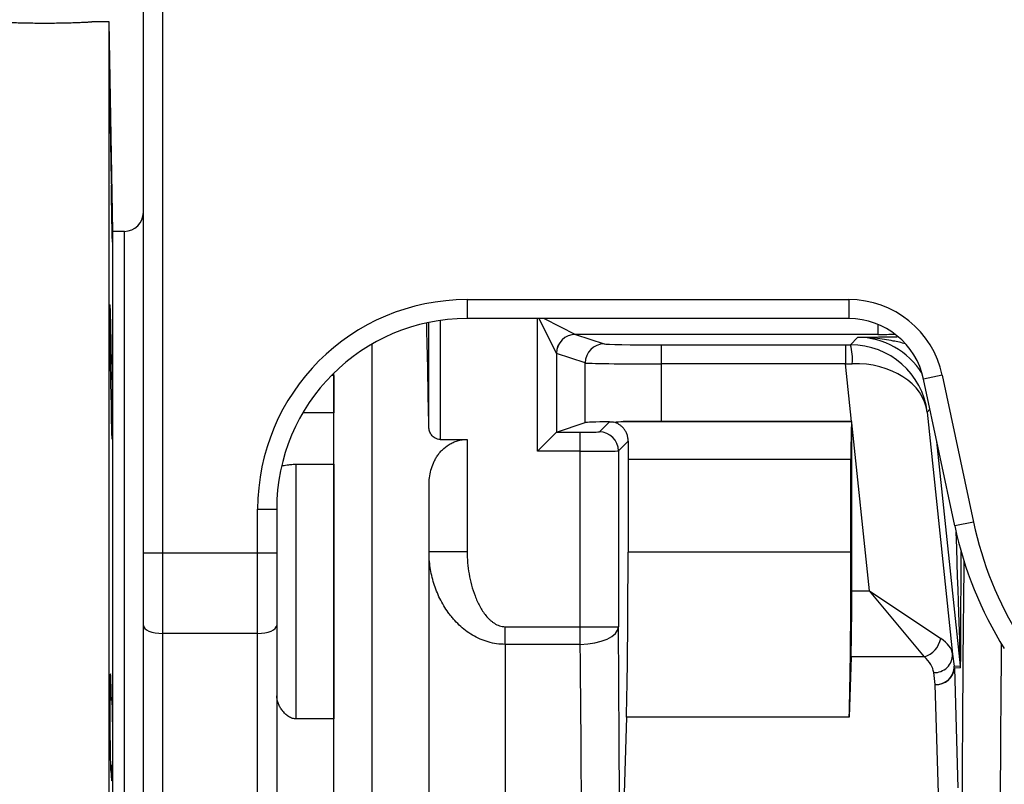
# Model space of a CAD drawing. Header units: millimetres. Extents: x 1573 to 5352, y 842 to 6038.
# Tile 15 of 24: x 3697 to 4214, y 1702 to 2103. Entities that reach past the tile are written whole.
import ezdxf

# ---------------------------------------------------------------- set-up
doc = ezdxf.new("R2010")
doc.units = ezdxf.units.MM
doc.header["$LTSCALE"] = 2

msp = doc.modelspace()

# ---------------------------------------------------------------- linework, layer by layer
at = {"color": 7, "linetype": 'Continuous', "lineweight": 25}
for p, q in [((3761.83, 1822.96), (3761.83, 2111.76)), ((3771.83, 2111.76), (3771.83, 1822.96)), ((3743.83, 2101.76), (3734.83, 2101.76)), ((3745.75, 1991.76), (3743.83, 2101.76)), ((3743.83, 1621.76), (3743.83, 2101.76)), ((3751.83, 1991.76), (3745.75, 1991.76)), ((3745.75, 1621.76), (3745.75, 1991.76)), ((3751.83, 1621.76), (3751.83, 1991.76)), ((3751.83, 1251.76), (3751.83, 1991.76)), ((3931.83, 1955.94), (4132.27, 1955.94)), ((3931.83, 1955.94), (3931.83, 1945.94)), ((4132.27, 1955.94), (4132.27, 1945.94)), ((4132.27, 1945.94), (3931.83, 1945.94)), ((3911.73, 1888.94), (3911.73, 1943.9)), ((3988.8, 1937.7), (4003.83, 1932.69)), ((4147.49, 1937.7), (3988.8, 1937.7)), ((4133.21, 1932.2), (4136.76, 1936.13)), ((3881.83, 1932.54), (3881.83, 1625.14)), ((4033.79, 1932.2), (4130.58, 1932.2)), ((4033.79, 1932.2), (4033.79, 1922.2)), ((4130.58, 1932.2), (4130.58, 1922.2)), ((3744.36, 1926.35), (3745, 1926.35)), ((3978.77, 1927.73), (3978.77, 1886.34)), ((3993.85, 1922.69), (3978.81, 1927.7)), ((3993.85, 1891.36), (3993.85, 1922.69)), ((4033.79, 1922.2), (4033.79, 1892.02)), ((4130.58, 1922.2), (4033.79, 1922.2)), ((4133.75, 1892.02), (4130.58, 1922.2)), ((3861.83, 1916.11), (3861.83, 1917.35)), ((3861.83, 1916.11), (3861.83, 1896.57)), ((3861.83, 1504.8), (3861.83, 1916.11)), ((4181.35, 1916.2), (4171.57, 1914.12)), ((4187.94, 1837.1), (4171.57, 1914.12)), ((4181.35, 1916.2), (4197.72, 1839.18)), ((3861.83, 1896.57), (3845.6, 1896.57)), ((4173.45, 1896.9), (4186.81, 1769.82)), ((3978.79, 1886.35), (3993.85, 1891.36)), ((4001.29, 1886.52), (4006.61, 1891.84)), ((4013.81, 1891.93), (4133.74, 1891.93)), ((4133.75, 1892.02), (4033.79, 1892.02)), ((4133.74, 1891.93), (4133.83, 1892.02)), ((4143.09, 1803.12), (4133.83, 1891.22)), ((4133.83, 1803.12), (4133.83, 1891.22)), ((3917.73, 1882.53), (3931.83, 1882.53)), ((3931.83, 1882.53), (3931.83, 1823.75)), ((3968.79, 1876.35), (3978.77, 1886.34)), ((3978.79, 1886.35), (3991.29, 1886.35)), ((3991.29, 1876.35), (3991.29, 1886.35)), ((4016.4, 1881.63), (4011.29, 1876.52)), ((3991.29, 1876.35), (3968.79, 1876.35)), ((3991.29, 1784.24), (3991.29, 1876.35)), ((4011.29, 1876.52), (4011.29, 1784.24)), ((4133.4, 1871.93), (4016.35, 1871.93)), ((4016.35, 1871.93), (4016.35, 1823.33)), ((4133.4, 1823.33), (4133.4, 1871.93)), ((3841.83, 1869.51), (3841.83, 1735.88)), ((3841.83, 1869.51), (3861.83, 1869.51)), ((3861.83, 1869.51), (3861.83, 1735.88)), ((3911.83, 1625.14), (3911.83, 1858.41)), ((3821.83, 1822.96), (3821.83, 1845.92)), ((3821.83, 1845.92), (3831.83, 1845.92)), ((3831.83, 1845.92), (3831.83, 1822.96)), ((4197.72, 1839.18), (4187.94, 1837.1)), ((3761.83, 1822.96), (3771.83, 1822.96)), ((3761.83, 1784.92), (3761.83, 1822.96)), ((3771.83, 1822.96), (3821.83, 1822.96)), ((3771.83, 1822.96), (3771.83, 1780.69)), ((3821.83, 1780.69), (3821.83, 1822.96)), ((3821.83, 1822.96), (3831.83, 1822.96)), ((3831.83, 1822.96), (3831.83, 1784.92)), ((3911.83, 1823.75), (3931.83, 1823.75)), ((4133.4, 1823.33), (4016.35, 1823.33)), ((4133.83, 1803.12), (4143.09, 1803.12)), ((4171.95, 1768.48), (4143.09, 1803.12)), ((4143.09, 1803.12), (4180.56, 1778.04)), ((3761.83, 1435.81), (3761.83, 1784.92)), ((3831.83, 1784.92), (3831.83, 1435.81)), ((3951.83, 1774.96), (3951.83, 1784.24)), ((3951.83, 1784.24), (3991.29, 1784.24)), ((3991.29, 1774.96), (3991.29, 1784.24)), ((3991.29, 1784.24), (4011.29, 1784.24)), ((3821.83, 1780.69), (3771.83, 1780.69)), ((3771.83, 1780.69), (3771.83, 1431.59)), ((3821.83, 1431.59), (3821.83, 1780.69)), ((3951.83, 1774.96), (3951.83, 1293.42)), ((3991.29, 1774.96), (3951.83, 1774.96)), ((4133.48, 1768.48), (4132.52, 1736.72)), ((4171.95, 1768.48), (4133.48, 1768.48)), ((4186.81, 1769.82), (4187.65, 1763.57)), ((4187.65, 1763.57), (4190.89, 1763.74)), ((4177.71, 1753.87), (4176.86, 1760.12)), ((4190.94, 1762.7), (4187.71, 1762.53)), ((4187.71, 1762.53), (4189.61, 1699.73)), ((4179.61, 1691.07), (4177.71, 1753.87)), ((3744.23, 1745.8), (3745, 1745.8)), ((3861.83, 1735.88), (3841.83, 1735.88)), ((4015.48, 1736.72), (4014.1, 1691.07)), ((4132.52, 1736.72), (4015.48, 1736.72)), ((3745, 1711.51), (3744.53, 1711.51))]:
    msp.add_line(p, q, dxfattribs=at)
at = {"color": 8, "linetype": 'Continuous', "lineweight": 25}
for p, q in [((3917.73, 1944.94), (3917.73, 1882.53)), ((3968.79, 1876.35), (3968.79, 1945.94)), ((3978.77, 1927.73), (3969.67, 1945.94)), ((3972.3, 1945.94), (3988.76, 1937.71)), ((4147.49, 1942.95), (4147.49, 1937.7)), ((3861.83, 1916.11), (3860.59, 1916.11)), ((4174.89, 1898.5), (4173.45, 1896.9)), ((4190.89, 1763.74), (4178.51, 1881.47))]:
    msp.add_line(p, q, dxfattribs=at)
at = {"color": 7, "linetype": 'Continuous', "lineweight": 25, "flags": 128}
for points in [[(3761.83, 1784.92), (3762.03, 1784.1), (3762.6, 1783.3), (3763.52, 1782.57), (3764.76, 1781.93), (3766.28, 1781.41), (3768.01, 1781.02), (3769.88, 1780.78), (3771.83, 1780.69)], [(3821.83, 1780.69), (3823.78, 1780.78), (3825.66, 1781.02), (3827.39, 1781.41), (3828.91, 1781.93), (3830.15, 1782.57), (3831.07, 1783.3), (3831.64, 1784.1), (3831.83, 1784.92)], [(3991.29, 1774.96), (3995.15, 1775.16), (3998.87, 1775.71), (4002.3, 1776.57), (4005.32, 1777.73), (4007.81, 1779.13), (4009.68, 1780.72), (4010.85, 1782.45), (4011.29, 1784.24)]]:
    msp.add_lwpolyline(points, dxfattribs=at)
at = {"color": 7, "linetype": 'Continuous', "lineweight": 25}
for centre, radius, start, end in [((3751.83, 2001.76), 10, 270, 0), ((4132.27, 1905.76), 50.18, 12, 90), ((4132.27, 1905.76), 40.18, 12, 90), ((3988.79, 1927.69), 10.02, 90.1836, 179.8164), ((3988.81, 1927.7), 10, 90.0962, 179.9736), ((4003.85, 1922.69), 10, 90.0962, 179.9736), ((4103.86, 1924.63), 30.32, 355.5761, 14.4553), ((4001.28, 1876.52), 10, 0.0204, 89.9796), ((4383.4, 1878.65), 199.82, 192, 212), ((4383.4, 1878.65), 189.82, 192, 212), ((4168.33, 1780.39), 12.45, 286.8711, 349.1289), ((4177.18, 1769.74), 9.63, 268.1214, 0.4888), ((4178.03, 1763.49), 9.63, 268.1214, 0.4888), ((4177.71, 1762.53), 10, 0.0009, 5.9991), ((4180.94, 1762.69), 10, 0.0009, 5.9991), ((4178.24, 1763.35), 9.5, 266.7758, 355.0196)]:
    msp.add_arc(centre, radius, start, end, dxfattribs=at)
for centre, major_axis, ratio, start_param, end_param in [((3931.83, 1845.92), (0, -110.02), 0.999848, 3.141593, 4.712389), ((3931.83, 1845.92), (0, 100.02), 0.999817, 0, 1.570796), ((3906.77, 1621.76), (0, 390), 0.017455, 5.467094, 5.683273), ((3988.82, 1947.7), (0, 10), 0.104816, 3.089233, 3.124139), ((4033.79, 1932.72), (30, 0), 0.017455, 3.193953, 4.712389), ((4130.52, 1932.72), (30.17, 0), 0.017359, 4.714214, 4.801755), ((4133.68, 1892.72), (38.12, -12.49), 0.982527, 0.428036, 1.893838), ((3978.83, 1947.7), (0, 20), 0.052408, 3.089233, 3.124139), ((4033.79, 1922.72), (40, 0), 0.013091, 3.193953, 4.712389), ((4130.52, 1922.72), (40.11, 1.04), 0.013082, 4.71342, 4.800961), ((4133.68, 1892.72), (39.89, 3.05), 0.737925, 0.038335, 1.504138), ((4033.79, 1891.33), (40, 0), 0.017455, 2.318107, 3.089233), ((4033.79, 1891.33), (40, 0), 0.017455, 1.570796, 2.093898), ((4133.75, 1871.93), (0, 20), 0.017455, 0.017453, 1.570796), ((4133.82, 1891.33), (40.22, 0), 0.017359, 1.570509, 1.572621), ((4133.14, 1897.86), (-0.01, 382.73), 0.001824, 4.695031, 4.697143), ((3978.8, 1876.35), (0, 10), 0.052408, 0.017453, 0.05236), ((3991.29, 1886.52), (10, 0), 0.017455, 4.712389, 6.265732), ((4016.7, 1871.93), (0, 20), 0.017455, 1.064475, 1.570796), ((3991.29, 1876.52), (20, 0), 0.008728, 4.712389, 6.265732), ((4014.61, 1823.33), (0, 100), 0.017455, 3.665191, 4.712389), ((4131.65, 1823.33), (0, 100), 0.017455, 3.665191, 4.712389), ((4133.14, 1803.12), (0, 40), 0.017455, 3.665191, 4.712389), ((4005.87, 1621.76), (0, 350), 0.017455, 3.24176, 5.195155), ((3985.88, 1621.76), (0, 330), 0.018513, 3.24176, 5.195155), ((4146.73, 1768.48), (40.15, 0.32), 0.432091, 0.059382, 0.565528), ((4146.73, 1759.82), (30.21, -1.55), 0.571093, 0.107008, 0.613153)]:
    msp.add_ellipse(centre, major_axis=major_axis, ratio=ratio, start_param=start_param, end_param=end_param, dxfattribs=at)
at = {"color": 8, "linetype": 'Continuous', "lineweight": 25}
for centre, major_axis, ratio, start_param, end_param in [((4136.74, 1896.12), (26.78, 29.74), 0.999449, 5.997279, 7.016086), ((4147.39, 1938.05), (20.71, 0), 0.01686, 4.716908, 5.17349), ((4180.93, 2049.74), (-9.95, 286), 0.001223, 3.141582, 3.856526), ((4190.93, 2049.74), (-0.01, 287.05), 0.001824, 3.141688, 3.806035), ((4197.75, 1621.76), (0, 350), 0.017455, 0.972305, 1.8151), ((4217.75, 1621.76), (0, 330), 0.018513, 1.086646, 1.8151)]:
    msp.add_ellipse(centre, major_axis=major_axis, ratio=ratio, start_param=start_param, end_param=end_param, dxfattribs=at)
at = {"color": 7, "linetype": 'Continuous', "lineweight": 25}
for points, knots in [([(3684.91, 2101.76), (3684.89, 2101.76), (3684.81, 2101.76), (3685.4, 2101.73), (3686.67, 2101.67), (3688.63, 2101.58), (3691.2, 2101.47), (3694.28, 2101.36), (3697.83, 2101.26), (3701.69, 2101.18), (3705.81, 2101.12), (3710.01, 2101.11), (3714.24, 2101.13), (3718.31, 2101.18), (3722.17, 2101.27), (3725.65, 2101.37), (3728.71, 2101.48), (3731.22, 2101.59), (3733.12, 2101.68), (3734.53, 2101.75), (3734.73, 2101.76), (3734.83, 2101.76)], [0, 0, 0, 0, 0.018969, 0.0733839, 0.1262368, 0.1806198, 0.2335223, 0.287956, 0.3409073, 0.3953956, 0.4483187, 0.5027801, 0.5556419, 0.6100368, 0.6628999, 0.7172926, 0.7702175, 0.8246755, 0.8776264, 0.9321155, 1, 1, 1, 1]), ([(3744.23, 2065.03), (3744.23, 2065.04), (3744.22, 2065.16), (3744.22, 2064.71), (3744.22, 2063.66), (3744.23, 2061.81), (3744.25, 2059.35), (3744.29, 2056.3), (3744.33, 2052.77), (3744.39, 2048.84), (3744.45, 2044.64), (3744.52, 2040.27), (3744.59, 2035.88), (3744.67, 2031.57), (3744.75, 2027.47), (3744.82, 2023.71), (3744.91, 2019.56), (3744.96, 2017.43), (3745, 2016.1)], [0, 0, 0, 0, 0.002129, 0.06574, 0.129351, 0.192958, 0.256565, 0.320173, 0.383781, 0.447395, 0.511009, 0.574632, 0.638255, 0.701885, 0.765516, 0.82915, 0.892785, 1, 1, 1, 1]), ([(3745, 2025.28), (3744.98, 2026.11), (3744.95, 2028.2), (3744.9, 2031.85), (3744.83, 2036.16), (3744.75, 2040.56), (3744.67, 2044.92), (3744.6, 2049.11), (3744.52, 2053.02), (3744.45, 2056.52), (3744.39, 2059.54), (3744.34, 2061.95), (3744.29, 2063.78), (3744.27, 2064.39), (3744.26, 2064.7)], [0, 0, 0, 0, 0.055864, 0.141684, 0.227505, 0.313336, 0.399166, 0.485005, 0.570843, 0.656682, 0.74252, 0.828351, 0.914181, 1, 1, 1, 1]), ([(3745, 2025.28), (3745.01, 2024.65), (3745.03, 2023.97), (3745.06, 2022.49), (3745.07, 2021.71), (3745.1, 2020.07), (3745.12, 2019.21), (3745.15, 2017.87), (3745.15, 2017.41), (3745.17, 2016.48), (3745.18, 2016.01), (3745.21, 2014.58), (3745.22, 2013.62), (3745.25, 2012.14), (3745.26, 2011.64), (3745.28, 2010.64), (3745.29, 2010.13), (3745.33, 2007.6), (3745.36, 2005.6), (3745.4, 2003.12), (3745.41, 2002.62), (3745.43, 2001.64), (3745.43, 2001.16), (3745.46, 1999.74), (3745.47, 1998.82), (3745.5, 1997.04), (3745.51, 1996.17), (3745.53, 1994.52), (3745.54, 1993.73), (3745.56, 1992.26), (3745.57, 1991.57), (3745.59, 1990.32), (3745.59, 1989.74), (3745.6, 1988.71), (3745.61, 1988.25), (3745.61, 1987.47), (3745.61, 1987.14), (3745.61, 1986.62), (3745.61, 1986.43), (3745.61, 1986.18), (3745.6, 1986.12), (3745.59, 1986.15), (3745.59, 1986.23), (3745.57, 1986.54), (3745.56, 1986.76), (3745.53, 1987.63), (3745.51, 1988.46), (3745.46, 1990.64), (3745.43, 1991.94), (3745.38, 1994.2), (3745.36, 1995), (3745.33, 1996.68), (3745.31, 1997.55), (3745.28, 1999.35), (3745.26, 2000.29), (3745.22, 2002.22), (3745.21, 2003.2), (3745.17, 2005.18), (3745.15, 2006.18), (3745.12, 2008.2), (3745.1, 2009.22), (3745.07, 2011.23), (3745.06, 2012.22), (3745.03, 2013.69), (3745.03, 2014.18), (3745.01, 2015.14), (3745, 2015.62), (3745, 2016.1)], [0, 0, 0, 0, 0.03125, 0.03125, 0.0625, 0.0625, 0.09375, 0.09375, 0.109375, 0.109375, 0.125, 0.125, 0.15625, 0.15625, 0.171875, 0.171875, 0.1875, 0.1875, 0.25, 0.25, 0.265625, 0.265625, 0.28125, 0.28125, 0.3125, 0.3125, 0.34375, 0.34375, 0.375, 0.375, 0.40625, 0.40625, 0.4375, 0.4375, 0.46875, 0.46875, 0.5, 0.5, 0.53125, 0.53125, 0.5625, 0.5625, 0.59375, 0.59375, 0.625, 0.625, 0.6875, 0.6875, 0.75, 0.75, 0.78125, 0.78125, 0.8125, 0.8125, 0.84375, 0.84375, 0.875, 0.875, 0.90625, 0.90625, 0.9375, 0.9375, 0.96875, 0.96875, 0.984375, 0.984375, 1, 1, 1, 1]), ([(3744.34, 1953.22), (3744.34, 1953.23), (3744.32, 1953.35), (3744.29, 1952.9), (3744.26, 1951.85), (3744.23, 1950.01), (3744.22, 1947.55), (3744.22, 1944.49), (3744.23, 1940.96), (3744.25, 1937.03), (3744.28, 1932.83), (3744.33, 1928.47), (3744.38, 1924.07), (3744.44, 1919.77), (3744.51, 1915.67), (3744.59, 1911.9), (3744.66, 1908.56), (3744.74, 1905.77), (3744.81, 1903.56), (3744.89, 1902.07), (3744.94, 1901.31), (3744.97, 1901.29), (3744.99, 1901.28)], [0, 0, 0, 0, 0.001707, 0.055404, 0.1091, 0.162789, 0.216478, 0.270162, 0.323845, 0.377527, 0.431209, 0.484894, 0.538578, 0.59227, 0.645961, 0.699659, 0.753358, 0.807062, 0.860766, 0.914471, 0.968176, 1, 1, 1, 1]), ([(3745, 1926.35), (3744.97, 1928.61), (3744.92, 1932.35), (3744.83, 1937.29), (3744.76, 1941.2), (3744.68, 1944.7), (3744.61, 1947.72), (3744.53, 1950.14), (3744.46, 1951.96), (3744.42, 1952.58), (3744.4, 1952.89)], [0, 0, 0, 0, 0.180548, 0.297599, 0.41465, 0.531718, 0.648785, 0.765858, 0.882932, 1, 1, 1, 1]), ([(3745, 1926.35), (3745.02, 1926.04), (3745.05, 1925.46), (3745.1, 1924.41), (3745.1, 1924.18), (3745.12, 1923.7), (3745.13, 1923.44), (3745.15, 1922.63), (3745.17, 1922.04), (3745.2, 1921.06), (3745.21, 1920.72), (3745.22, 1920.01), (3745.23, 1919.64), (3745.26, 1918.51), (3745.28, 1917.72), (3745.31, 1916.05), (3745.33, 1915.18), (3745.36, 1913.35), (3745.38, 1912.41), (3745.41, 1910.5), (3745.43, 1909.52), (3745.46, 1907.54), (3745.47, 1906.52), (3745.51, 1903.49), (3745.53, 1901.49), (3745.57, 1897.52), (3745.59, 1895.65), (3745.6, 1893), (3745.61, 1892.15), (3745.61, 1890.53), (3745.61, 1889.76), (3745.61, 1887.6), (3745.61, 1886.39), (3745.59, 1884.91), (3745.59, 1884.47), (3745.57, 1883.74), (3745.56, 1883.44), (3745.54, 1882.97), (3745.53, 1882.81), (3745.51, 1882.61), (3745.5, 1882.58), (3745.47, 1882.67), (3745.46, 1882.78), (3745.43, 1883.14), (3745.41, 1883.39), (3745.38, 1884.01), (3745.36, 1884.39), (3745.34, 1885.05), (3745.33, 1885.29), (3745.31, 1885.8), (3745.3, 1886.07), (3745.26, 1887.48), (3745.22, 1888.82), (3745.18, 1890.75), (3745.17, 1891.15), (3745.15, 1891.97), (3745.15, 1892.39), (3745.12, 1893.66), (3745.1, 1894.54), (3745.08, 1895.92), (3745.07, 1896.38), (3745.06, 1897.33), (3745.05, 1897.82), (3745.02, 1899.27), (3745.01, 1900.26), (3745, 1901.25)], [0, 0, 0, 0, 0.0625, 0.0625, 0.078125, 0.078125, 0.09375, 0.09375, 0.125, 0.125, 0.140625, 0.140625, 0.15625, 0.15625, 0.1875, 0.1875, 0.21875, 0.21875, 0.25, 0.25, 0.28125, 0.28125, 0.3125, 0.3125, 0.375, 0.375, 0.4375, 0.4375, 0.46875, 0.46875, 0.5, 0.5, 0.5625, 0.5625, 0.59375, 0.59375, 0.625, 0.625, 0.65625, 0.65625, 0.6875, 0.6875, 0.71875, 0.71875, 0.75, 0.75, 0.78125, 0.78125, 0.796875, 0.796875, 0.8125, 0.8125, 0.875, 0.875, 0.890625, 0.890625, 0.90625, 0.90625, 0.9375, 0.9375, 0.953125, 0.953125, 0.96875, 0.96875, 1, 1, 1, 1]), ([(3917.73, 1882.53), (3917.24, 1882.53), (3916.77, 1882.6), (3915.85, 1882.85), (3915.42, 1883.03), (3914.64, 1883.46), (3914.29, 1883.71), (3913.67, 1884.26), (3913.4, 1884.56), (3912.67, 1885.49), (3912.33, 1886.15), (3911.86, 1887.53), (3911.74, 1888.23), (3911.73, 1888.94)], [0, 0, 0, 0, 0.125, 0.125, 0.25, 0.25, 0.375, 0.375, 0.5, 0.5, 0.75, 0.75, 1, 1, 1, 1]), ([(4016.4, 1881.63), (4016.4, 1882.35), (4016.34, 1883.03), (4016.09, 1884.32), (4015.91, 1884.93), (4015.46, 1886.08), (4015.19, 1886.61), (4014.6, 1887.59), (4014.27, 1888.04), (4013.57, 1888.86), (4013.19, 1889.24), (4012.41, 1889.91), (4012, 1890.2), (4010.75, 1890.98), (4009.87, 1891.35), (4008.96, 1891.6)], [0, 0, 0, 0, 0.125, 0.125, 0.25, 0.25, 0.375, 0.375, 0.5, 0.5, 0.625, 0.625, 0.75, 0.75, 1, 1, 1, 1]), ([(3911.83, 1858.41), (3911.83, 1861.13), (3912.15, 1863.78), (3913.17, 1867.64), (3913.6, 1868.91), (3914.42, 1870.78), (3914.72, 1871.4), (3915.38, 1872.61), (3915.73, 1873.21), (3916.51, 1874.37), (3916.92, 1874.94), (3917.82, 1876.04), (3918.31, 1876.57), (3919.88, 1878.12), (3921.05, 1879.06), (3923.04, 1880.27), (3923.75, 1880.64), (3925.23, 1881.3), (3925.99, 1881.58), (3927.59, 1882.04), (3928.43, 1882.23), (3930.11, 1882.47), (3930.97, 1882.53), (3931.83, 1882.53)], [0, 0, 0, 0, 0.25, 0.25, 0.375, 0.375, 0.4375, 0.4375, 0.5, 0.5, 0.5625, 0.5625, 0.625, 0.625, 0.75, 0.75, 0.8125, 0.8125, 0.875, 0.875, 0.9375, 0.9375, 1, 1, 1, 1]), ([(3834.49, 1868.75), (3835.32, 1868.87), (3836.6, 1869.06), (3839.24, 1869.42), (3840.9, 1869.51), (3841.77, 1869.51), (3841.83, 1869.51)], [0, 0, 0, 0, 0.469297, 0.723438, 0.979937, 1, 1, 1, 1]), ([(3951.83, 1774.96), (3948.78, 1774.96), (3945.81, 1775.39), (3942.19, 1776.44), (3941.47, 1776.67), (3940.05, 1777.18), (3939.36, 1777.46), (3937.3, 1778.36), (3935.98, 1779.04), (3933.43, 1780.56), (3932.19, 1781.39), (3929.84, 1783.18), (3928.73, 1784.12), (3926.61, 1786.12), (3925.6, 1787.16), (3924.17, 1788.8), (3923.71, 1789.36), (3922.8, 1790.5), (3922.36, 1791.08), (3920.24, 1794.02), (3918.78, 1796.48), (3916.27, 1801.58), (3915.22, 1804.23), (3913.52, 1809.71), (3912.89, 1812.47), (3912.05, 1818.07), (3911.83, 1820.9), (3911.83, 1823.75)], [0, 0, 0, 0, 0.125, 0.125, 0.15625, 0.15625, 0.1875, 0.1875, 0.25, 0.25, 0.3125, 0.3125, 0.375, 0.375, 0.4375, 0.4375, 0.46875, 0.46875, 0.5, 0.5, 0.625, 0.625, 0.75, 0.75, 0.875, 0.875, 1, 1, 1, 1]), ([(3931.83, 1823.75), (3931.83, 1819.76), (3932.18, 1815.82), (3933.2, 1809.98), (3933.62, 1808.04), (3934.66, 1804.2), (3935.27, 1802.29), (3936.34, 1799.5), (3936.73, 1798.58), (3937.55, 1796.76), (3938, 1795.86), (3939.43, 1793.24), (3940.5, 1791.58), (3942.37, 1789.28), (3943.04, 1788.55), (3944.15, 1787.52), (3944.53, 1787.19), (3945.32, 1786.57), (3945.73, 1786.28), (3947, 1785.47), (3947.93, 1785.02), (3949.35, 1784.57), (3949.83, 1784.45), (3950.82, 1784.29), (3951.33, 1784.24), (3951.83, 1784.24)], [0, 0, 0, 0, 0.25, 0.25, 0.375, 0.375, 0.5, 0.5, 0.5625, 0.5625, 0.625, 0.625, 0.75, 0.75, 0.8125, 0.8125, 0.84375, 0.84375, 0.875, 0.875, 0.9375, 0.9375, 0.96875, 0.96875, 1, 1, 1, 1]), ([(3744.54, 1759.56), (3744.54, 1759.57), (3744.52, 1759.69), (3744.47, 1759.24), (3744.4, 1758.2), (3744.35, 1756.35), (3744.3, 1753.89), (3744.26, 1750.84), (3744.23, 1747.31), (3744.22, 1743.38), (3744.22, 1739.18), (3744.23, 1734.81), (3744.25, 1730.41), (3744.28, 1726.11), (3744.32, 1722.01), (3744.38, 1718.25), (3744.44, 1714.91), (3744.51, 1712.11), (3744.58, 1709.9), (3744.65, 1708.41), (3744.72, 1707.63), (3744.76, 1707.65), (3744.78, 1707.66)], [0, 0, 0, 0, 0.001622, 0.055327, 0.109033, 0.162734, 0.216435, 0.270129, 0.323823, 0.37751, 0.431197, 0.48488, 0.538563, 0.592246, 0.64593, 0.699618, 0.753307, 0.807002, 0.860697, 0.9144, 0.968102, 1, 1, 1, 1]), ([(3745, 1745.8), (3744.99, 1746.36), (3744.96, 1748.19), (3744.91, 1751.04), (3744.84, 1754.06), (3744.77, 1756.47), (3744.69, 1758.3), (3744.64, 1758.92), (3744.61, 1759.22)], [0, 0, 0, 0, 0.080951, 0.264739, 0.448527, 0.632345, 0.816163, 1, 1, 1, 1]), ([(3841.83, 1735.88), (3841.45, 1735.88), (3841.06, 1735.92), (3840.31, 1736.06), (3839.93, 1736.17), (3839.21, 1736.44), (3838.86, 1736.61), (3838.19, 1736.98), (3837.86, 1737.19), (3836.94, 1737.86), (3836.39, 1738.36), (3835.37, 1739.44), (3834.9, 1740.02), (3834.07, 1741.19), (3833.7, 1741.8), (3833.06, 1743.03), (3832.77, 1743.66), (3832.09, 1745.54), (3831.83, 1746.78), (3831.83, 1747.99)], [0, 0, 0, 0, 0.0625, 0.0625, 0.125, 0.125, 0.1875, 0.1875, 0.25, 0.25, 0.375, 0.375, 0.5, 0.5, 0.625, 0.625, 0.75, 0.75, 1, 1, 1, 1]), ([(3745, 1745.8), (3745.01, 1746.16), (3745.02, 1746.46), (3745.06, 1746.93), (3745.07, 1747.1), (3745.1, 1747.29), (3745.12, 1747.31), (3745.15, 1747.23), (3745.17, 1747.12), (3745.22, 1746.57), (3745.26, 1745.94), (3745.33, 1744.15), (3745.36, 1743.03), (3745.41, 1741), (3745.43, 1740.27), (3745.46, 1738.73), (3745.47, 1737.92), (3745.5, 1736.22), (3745.51, 1735.33), (3745.53, 1733.48), (3745.54, 1732.53), (3745.56, 1730.6), (3745.57, 1729.62), (3745.59, 1727.62), (3745.59, 1726.6), (3745.6, 1724.59), (3745.61, 1723.58), (3745.61, 1722.09), (3745.61, 1721.59), (3745.61, 1720.59), (3745.61, 1720.1), (3745.61, 1717.64), (3745.61, 1715.79), (3745.59, 1713.18), (3745.59, 1712.34), (3745.57, 1710.76), (3745.56, 1710), (3745.53, 1707.91), (3745.51, 1706.75), (3745.48, 1705.57), (3745.47, 1705.35), (3745.46, 1704.94), (3745.45, 1704.75), (3745.43, 1704.24), (3745.41, 1703.97), (3745.39, 1703.66), (3745.38, 1703.57), (3745.36, 1703.43), (3745.35, 1703.38), (3745.33, 1703.27), (3745.31, 1703.27), (3745.28, 1703.41), (3745.26, 1703.55), (3745.23, 1703.86), (3745.22, 1703.98), (3745.21, 1704.26), (3745.2, 1704.41), (3745.17, 1704.92), (3745.15, 1705.32), (3745.12, 1706.25), (3745.1, 1706.79), (3745.05, 1708.55), (3745.02, 1709.93), (3745, 1711.51)], [0, 0, 0, 0, 0.03125, 0.03125, 0.0625, 0.0625, 0.09375, 0.09375, 0.125, 0.125, 0.1875, 0.1875, 0.25, 0.25, 0.28125, 0.28125, 0.3125, 0.3125, 0.34375, 0.34375, 0.375, 0.375, 0.40625, 0.40625, 0.4375, 0.4375, 0.46875, 0.46875, 0.484375, 0.484375, 0.5, 0.5, 0.5625, 0.5625, 0.59375, 0.59375, 0.625, 0.625, 0.6875, 0.6875, 0.703125, 0.703125, 0.71875, 0.71875, 0.75, 0.75, 0.765625, 0.765625, 0.78125, 0.78125, 0.8125, 0.8125, 0.84375, 0.84375, 0.859375, 0.859375, 0.875, 0.875, 0.90625, 0.90625, 0.9375, 0.9375, 1, 1, 1, 1]), ([(3744.81, 1707.64), (3744.83, 1707.8), (3744.9, 1708.27), (3744.96, 1710.23), (3745, 1711.51)], [0, 0, 0, 0, 0.345625, 1, 1, 1, 1])]:
    msp.add_open_spline(points, degree=3, knots=knots, dxfattribs=at)
at = {"color": 8, "linetype": 'Continuous', "lineweight": 25}
for points, knots in [([(4136.76, 1936.13), (4136.77, 1936.13), (4139.7, 1936.18), (4145.61, 1936.28), (4152.47, 1936.39), (4156.8, 1936.44), (4157.66, 1936.45)], [0, 0, 0, 0, 0.001758, 0.44598, 0.889563, 1, 1, 1, 1]), ([(4162.01, 1932.78), (4159.88, 1933.28), (4154.63, 1934.52), (4146.25, 1935.8), (4139.94, 1936.16), (4136.77, 1936.13), (4136.76, 1936.13)], [0, 0, 0, 0, 0.253328, 0.625766, 0.997981, 1, 1, 1, 1])]:
    msp.add_open_spline(points, degree=3, knots=knots, dxfattribs=at)
at = {"color": 7, "linetype": 'Continuous', "lineweight": 25}
for points in [[(4006.61, 1891.84), (4007.38, 1891.85), (4008.16, 1891.78), (4008.96, 1891.6)], [(4008.96, 1891.6), (4010.49, 1891.82), (4012.11, 1891.91), (4013.81, 1891.93)]]:
    msp.add_open_spline(points, degree=3, dxfattribs=at)

doc.saveas('drawing.dxf')
